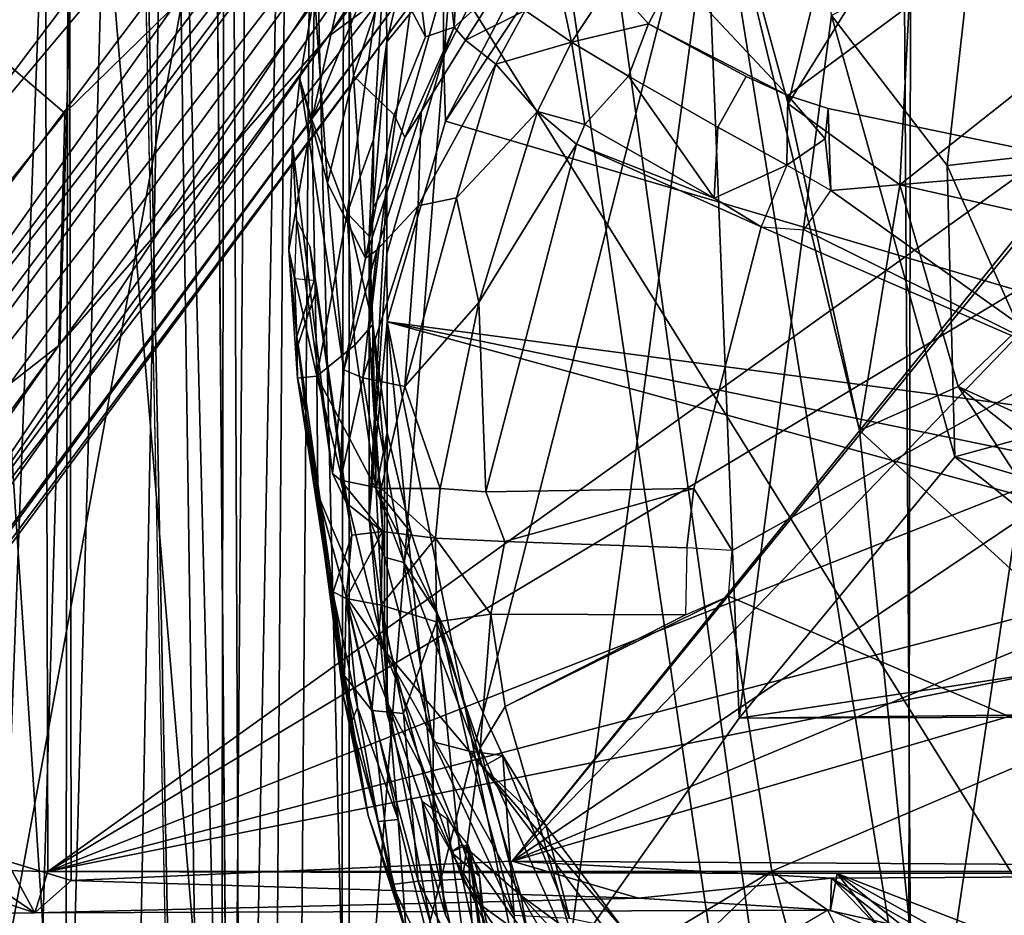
# Model space of a CAD drawing. Header units: millimetres. Extents: x -320 to 320, y -487 to 330.
# Tile 67 of 188: x -36 to -11, y -93 to -71. Entities that reach past the tile are written whole.
import ezdxf

# ---------------------------------------------------------------- set-up
doc = ezdxf.new("R2010")
doc.units = ezdxf.units.MM
doc.layers.add('Layer 01', color=7, linetype='Continuous', true_color=0x000000)
doc.styles.add('Default', font='arial.ttf')
doc.dimstyles.new('Default', dxfattribs={"dimscale": 10, "dimtxt": 2.5, "dimasz": 3, "dimexe": 1, "dimexo": 0.5, "dimgap": 0.8, "dimtad": 1, "dimtoh": 1, "dimzin": 1, "dimdsep": 46, "dimtxsty": 'Default', "dimcen": 2.5, "dimadec": 1, "dimazin": 1, "dimtfac": 1, "dimtdec": 4, "dimtix": 1, "dimtofl": 0, "dimtmove": 1, "dimatfit": 3, "dimfxl": 1, "dimtolj": 1, "dimtzin": 1, "dimarcsym": 0})

# ---------------------------------------------------------------- blocks, each defined once
blk = doc.blocks.new('*D1')
at = {"layer": 'Defpoints', "color": 0}
for p in [(-314.347, -27.146), (314.29, -27.146), (314.29, -476.594)]:
    blk.add_point(p, dxfattribs=at)
at = {"layer": 'Layer 01', "color": 0, "lineweight": -2}
for p, q in [((-314.347, -32.146), (-314.347, -486.594)), ((314.29, -32.146), (314.29, -486.594)), ((-284.347, -476.594), (284.29, -476.594))]:
    blk.add_line(p, q, dxfattribs=at)
at = {"layer": 'Layer 01', "color": 0}
for points in [[(-284.347, -471.594), (-284.347, -481.594), (-314.347, -476.594)], [(284.29, -481.594), (284.29, -471.594), (314.29, -476.594)]]:
    blk.add_solid(points, dxfattribs=at)
at = {"layer": 'Layer 01', "color": 0, "insert": (-0.028, -455.832), "char_height": 25, "attachment_point": 5, "style": 'Default'}
blk.add_mtext('\\A1;628.64', dxfattribs=at)

msp = doc.modelspace()

# ---------------------------------------------------------------- linework, layer by layer
at = {"layer": 'Layer 01'}
for points in [[(-29.613, -212.219, 327.52), (-26.46, 186.654, 327.429), (-13.145, 186.984, 327.205), (-13.735, -188.885, 327.217)], [(-13.145, 186.984, 327.205), (-2.617, 111.663, 327.148), (-0.08, -210.667, 327.141), (-13.735, -188.885, 327.217)], [(-26.46, 186.654, 327.429), (-29.613, -212.219, 327.52), (-32.635, 158.664, 327.586)], [(-45.273, 185.851, 327.981), (-37.346, 161.344, 327.721), (-29.613, -212.219, 327.52), (-47.555, -155.429, 328.072)], [(-37.346, 161.344, 327.721), (-37.118, 158.512, 327.717), (-29.613, -212.219, 327.52)], [(-34.999, 157.5, 327.653), (-32.635, 158.664, 327.586), (-29.613, -212.219, 327.52)], [(-47.442, -156.488, 340.082), (-30.032, -61.657, 339.526), (-32.915, 158.46, 339.599), (-34.72, 157.529, 339.65)], [(-37.118, 158.512, 327.717), (-34.999, 157.5, 327.653), (-29.613, -212.219, 327.52)], [(-47.442, -156.488, 340.082), (-34.72, 157.529, 339.65), (-36.859, 158.162, 339.713)], [(-29.699, -151.753, 322.496), (-44.432, -151.808, 322.956), (-42.236, 154.214, 322.879), (-28.516, 11.908, 322.48)], [(0.065, -109.94, 339.147), (-1.267, 109.573, 339.144), (-12.987, -9.681, 339.21)], [(-34.546, -102.004, 318.091), (-34.237, 74.003, 318.007), (-37.444, -58.143, 318.499)], [(-30.795, 33.988, 317.004), (-34.237, 74.003, 318.007), (-34.546, -102.004, 318.091)], [(-30.391, 73.994, 314.316), (-30.673, -101.99, 314.378), (-34.17, 35.487, 315.386)], [(-30.673, -101.99, 314.378), (-30.391, 73.994, 314.316), (-27.421, 73.997, 313.997), (-27.686, -101.986, 313.998)], [(-18.515, -65.979, 313.999), (-27.686, -101.986, 313.998), (-27.421, 73.997, 313.997)], [(-27.493, -102.001, 316.496), (-27.49, 42.549, 316.499), (-30.795, 33.988, 317.004)], [(-20.709, -15.234, 316.499), (-27.49, 42.549, 316.499), (-27.493, -102.001, 316.496)], [(-30.673, -101.99, 314.378), (-34.15, -60.682, 315.38), (-34.17, 35.487, 315.386)], [(-30.795, 33.988, 317.004), (-34.546, -102.004, 318.091), (-30.218, -101.965, 316.841)], [(-30.795, 33.988, 317.004), (-30.218, -101.965, 316.841), (-27.493, -102.001, 316.496)], [(-13.923, -33.21, 322.231), (-29.699, -151.753, 322.496), (-28.516, 11.908, 322.48)], [(-62.467, -11.009, 340.786), (-31.073, -8.514, 339.553), (-46.734, -114.25, 340.06)], [(-31.073, -8.514, 339.553), (-35.197, -228.708, 339.639), (-46.734, -114.25, 340.06)], [(-15.499, -114.25, 339.246), (-35.197, -228.708, 339.639), (-31.073, -8.514, 339.553)], [(-31.073, -8.514, 339.553), (-0.033, -10.322, 339.151), (-15.499, -114.25, 339.246)], [(-12.987, -9.681, 339.21), (-30.032, -61.657, 339.526), (0.065, -109.94, 339.147)], [(-15.499, -114.25, 339.246), (-0.033, -10.322, 339.151), (-0.995, -229.726, 339.129)], [(-17.804, -88.297, 316.499), (-20.709, -15.234, 316.499), (-27.493, -102.001, 316.496)], [(-20.709, -15.234, 316.499), (-17.804, -88.297, 316.499), (-15.511, -70.83, 316.499)], [(-28.312, -16.423, 389.499), (-56.927, -18.435, 390.567), (-42.585, -117.999, 389.938)], [(-42.585, -117.999, 389.938), (-32.25, -226.025, 389.589), (-28.312, -16.423, 389.499)], [(-28.312, -16.423, 389.499), (-32.25, -226.025, 389.589), (-14.127, -117.999, 389.233)], [(0, -18.999, 389.146), (-28.312, -16.423, 389.499), (-14.127, -117.999, 389.233)], [(-14.127, -117.999, 389.233), (0.928, -224.737, 389.15), (0, -18.999, 389.146)], [(-0.06, -30.848, 322.151), (4.695, -151.817, 322.141), (-13.186, -151.497, 322.198), (-13.923, -33.21, 322.231)], [(-13.186, -151.497, 322.198), (-29.699, -151.753, 322.496), (-13.923, -33.21, 322.231)], [(-59.94, -51.495, 103.193), (-48.887, -35.436, 104.19), (-19.303, -58.332, 104.152), (-34.565, -73.26, 103.021)], [(-34.472, -51.013, 286.538), (-36.266, -49.253, 286.789), (-36.014, -91.84, 291.882)], [(-35.082, -51.775, 284.109), (-36.885, -92.065, 289.42), (-37.009, -49.947, 284.255)], [(-36.014, -91.84, 291.882), (-34.402, -92.328, 291.597), (-34.472, -51.013, 286.538)], [(-34.472, -51.013, 286.538), (-34.402, -92.328, 291.597), (-23.445, -91.852, 291.55), (-5.571, -69.69, 288.828)], [(-46.92, -88.606, 101.693), (-71.831, -74.702, 101.44), (-59.94, -51.495, 103.193), (-34.565, -73.26, 103.021)], [(-40.397, -75.845, 145.03), (-39.194, -76.683, 144.514), (-20.219, -51.511, 149.329), (-29.625, -60.12, 148.121)], [(-19.604, -53.323, 147.986), (-20.219, -51.511, 149.329), (-39.194, -76.683, 144.514)], [(-36.885, -92.065, 289.42), (-35.082, -51.775, 284.109), (-34.989, -92.104, 289.06)], [(-35.082, -51.775, 284.109), (-7.566, -72.45, 286.649), (-34.989, -92.104, 289.06)], [(-7.566, -72.45, 286.649), (-35.082, -51.775, 284.109), (-5.43, -69.811, 286.325)], [(-19.604, -53.323, 147.986), (-39.194, -76.683, 144.514), (-47.698, -90.634, 140.713)], [(-41.847, -84.666, 140.501), (-19.604, -53.323, 147.986), (-47.698, -90.634, 140.713)], [(-21.944, -58.175, 145.611), (-19.604, -53.323, 147.986), (-41.847, -84.666, 140.501)], [(-35.356, -102.016, 315.737), (-37.561, -102.002, 316.001), (-37.559, -53.557, 315.997), (-34.15, -60.682, 315.38)], [(-22.063, -59.204, 143.764), (-21.944, -58.175, 145.611), (-41.847, -84.666, 140.501)], [(-34.546, -102.004, 318.091), (-37.444, -58.143, 318.499), (-37.354, -101.999, 318.5)], [(-28.034, -71.371, 103.535), (-34.715, -79.033, 102.757), (-19.303, -58.332, 104.152)], [(-34.565, -73.26, 103.021), (-19.303, -58.332, 104.152), (-34.715, -79.033, 102.757)], [(-19.303, -58.332, 104.152), (-21.861, -63.266, 104.084), (-28.034, -71.371, 103.535)], [(-61.179, -111.469, 133.042), (-22.063, -59.204, 143.764), (-41.847, -84.666, 140.501)], [(-22.063, -59.204, 143.764), (-61.179, -111.469, 133.042), (-46.939, -93.166, 134.335)], [(-46.939, -93.166, 134.335), (-22.066, -60.987, 135.598), (-22.063, -59.204, 143.764)], [(-42.399, -69.555, 146.405), (-40.397, -75.845, 145.03), (-29.625, -60.12, 148.121)], [(-30.673, -101.99, 314.378), (-35.356, -102.016, 315.737), (-34.15, -60.682, 315.38)], [(-57.971, -110.153, 122.223), (-22.066, -60.987, 135.598), (-46.939, -93.166, 134.335)], [(-39.13, -86.522, 117.536), (-22.066, -60.987, 135.598), (-57.971, -110.153, 122.223)], [(-22.066, -60.987, 135.598), (-39.13, -86.522, 117.536), (-24.726, -65.987, 127.504)], [(-31.336, -227.694, 339.549), (-30.032, -61.657, 339.526), (-47.442, -156.488, 340.082)], [(-31.336, -227.694, 339.549), (0.065, -109.94, 339.147), (-30.032, -61.657, 339.526)], [(-6.317, -66.577, 310.602), (-8.933, -71.176, 310.583), (-13.446, -67.963, 313.57), (-9.079, -62.414, 313.479)], [(-25.644, -69.596, 104.487), (-28.034, -71.371, 103.535), (-21.861, -63.266, 104.084)], [(-24.512, -63.575, 272.367), (-24.888, -71.12, 222.929), (-25.382, -66.76, 255.974)], [(-24.512, -63.575, 272.367), (-23.759, -70.113, 222.687), (-24.888, -71.12, 222.929)], [(19.092, -64.374, 225.324), (-19.092, -64.374, 225.324), (-25.104, -73.459, 226.439), (-1.104, -80.555, 227.31)], [(-25.104, -73.459, 226.439), (-19.092, -64.374, 225.324), (-22.599, -68.659, 225.85)], [(-16.592, -72.818, 219.307), (-19.413, -69.81, 218.932), (-13.948, -64.657, 218.299), (-10.888, -68.586, 218.788)], [(-18.515, -65.979, 313.999), (-14.607, -64.924, 313.999), (-16.586, -73.028, 313.992)], [(-16.586, -73.028, 313.992), (-14.607, -64.924, 313.999), (-13.446, -67.963, 313.57)], [(-22.712, -67.081, 240.139), (-22.712, -65.329, 254.407), (-25.154, -70.08, 254.99), (-25.154, -71.832, 240.722)], [(-39.13, -86.522, 117.536), (-25.99, -69.467, 115.54), (-24.726, -65.987, 127.504)], [(-27.686, -101.986, 313.998), (-18.515, -65.979, 313.999), (-12.704, -102.001, 313.999)], [(-18.515, -65.979, 313.999), (-14.813, -81.142, 313.999), (-12.704, -102.001, 313.999)], [(-14.813, -81.142, 313.999), (-18.515, -65.979, 313.999), (-16.586, -73.028, 313.992)], [(-26.075, -67.683, 259.267), (-25.382, -66.76, 255.974), (-24.888, -71.12, 222.929), (-25.603, -71.362, 230.728)], [(-26.594, -68.937, 284.319), (-27.032, -67.218, 284.108), (-28.428, -73.413, 284.87)], [(-28.428, -73.413, 284.87), (-27.032, -67.218, 284.108), (-28.359, -70.275, 283.971)], [(-22.712, -67.081, 240.139), (-25.154, -71.832, 240.722), (-25.104, -73.459, 226.439), (-22.599, -68.659, 225.85)], [(-27.392, -72.334, 253.718), (-28.032, -74.995, 254.61), (-28.359, -70.275, 283.971), (-27.63, -67.539, 283.639)], [(-27.63, -67.539, 283.639), (-26.492, -69.666, 253.5), (-27.392, -72.334, 253.718)], [(-26.492, -69.666, 253.5), (-26.075, -67.683, 259.267), (-25.603, -71.362, 230.728)], [(-13.446, -67.963, 313.57), (-13.807, -75.044, 313.486), (-16.586, -73.028, 313.992)], [(-8.933, -71.176, 310.583), (-13.807, -75.044, 313.486), (-13.446, -67.963, 313.57)], [(-16.592, -72.818, 219.307), (-10.888, -68.586, 218.788), (-8.61, -74.597, 219.513), (-15.592, -73.142, 219.341)], [(-27.548, -75.741, 285.152), (-26.594, -68.937, 284.319), (-28.428, -73.413, 284.87)], [(-26.594, -68.937, 284.319), (-27.548, -75.741, 285.152), (-26.892, -73.917, 284.427)], [(-26.594, -68.937, 284.319), (-26.892, -73.917, 284.427), (-26.558, -71.49, 284.124)], [(-26.594, -68.937, 284.319), (-26.558, -71.49, 284.124), (-25.99, -69.056, 283.825)], [(-26.558, -71.49, 284.124), (-25.985, -70.789, 269.56), (-25.99, -69.056, 283.825)], [(-15.511, -70.83, 316.499), (-12.631, -74.557, 316.001), (-12.022, -69.084, 316.033)], [(-9.259, -74.18, 313.495), (-7.35, -69.921, 312.837), (-12.022, -69.084, 316.033), (-12.631, -74.557, 316.001)], [(-25.99, -69.467, 115.54), (-39.13, -86.522, 117.536), (-52.009, -105.445, 105.063), (-25.996, -70.591, 105.88)], [(-25.996, -70.591, 105.88), (-64.891, -123.158, 100.681), (-25.644, -69.596, 104.487)], [(-53.368, -107.215, 101.321), (-25.644, -69.596, 104.487), (-64.891, -123.158, 100.681)], [(-28.034, -71.371, 103.535), (-25.644, -69.596, 104.487), (-53.368, -107.215, 101.321)], [(-26.379, -73.298, 230.475), (-27.392, -72.334, 253.718), (-26.492, -69.666, 253.5), (-25.603, -71.362, 230.728)], [(-23.445, -91.852, 291.55), (-7.828, -72.674, 289.19), (-5.571, -69.69, 288.828)], [(-23.122, -70.704, 220.887), (-22.394, -69.53, 220.063), (-21.968, -71.497, 219.904)], [(-21.968, -71.497, 219.904), (-22.394, -69.53, 220.063), (-20.985, -69.993, 219.182)], [(-20.055, -71.043, 219.086), (-20.985, -69.993, 219.182), (-19.413, -69.81, 218.932)], [(-19.413, -69.81, 218.932), (-16.592, -72.818, 219.307), (-20.055, -71.043, 219.086)], [(-25.154, -71.832, 240.722), (-25.154, -70.08, 254.99), (-26.561, -75.006, 255.595), (-26.561, -76.758, 241.327)], [(-26.561, -75.006, 255.595), (-25.154, -70.08, 254.99), (-25.985, -70.789, 269.56)], [(-24.888, -71.12, 222.929), (-23.759, -70.113, 222.687), (-24.605, -71.445, 221.58)], [(-23.759, -70.113, 222.687), (-23.122, -70.704, 220.887), (-24.605, -71.445, 221.58)], [(-20.055, -71.043, 219.086), (-21.968, -71.497, 219.904), (-20.985, -69.993, 219.182)], [(-28.428, -73.413, 284.87), (-28.359, -70.275, 283.971), (-28.726, -72.415, 284.239)], [(-28.726, -72.415, 284.239), (-28.359, -70.275, 283.971), (-28.032, -74.995, 254.61)], [(-25.996, -70.591, 105.88), (-52.009, -105.445, 105.063), (-64.891, -123.158, 100.681)], [(-24.605, -71.445, 221.58), (-23.122, -70.704, 220.887), (-23.854, -72.04, 220.371)], [(-23.122, -70.704, 220.887), (-21.968, -71.497, 219.904), (-23.854, -72.04, 220.371)], [(-25.985, -70.789, 269.56), (-26.558, -71.49, 284.124), (-26.561, -75.006, 255.595)], [(-12.442, -81.8, 316.499), (-15.511, -70.83, 316.499), (-17.804, -88.297, 316.499)], [(-12.631, -74.557, 316.001), (-15.511, -70.83, 316.499), (-12.442, -81.8, 316.499)], [(-26.379, -73.298, 230.475), (-25.603, -71.362, 230.728), (-24.888, -71.12, 222.929), (-26.117, -73.862, 223.396)], [(-24.888, -71.12, 222.929), (-25.708, -73.222, 222.303), (-26.117, -73.862, 223.396)], [(-24.605, -71.445, 221.58), (-25.708, -73.222, 222.303), (-24.888, -71.12, 222.929)], [(-20.557, -72.339, 219.744), (-21.968, -71.497, 219.904), (-20.055, -71.043, 219.086)], [(-20.557, -72.339, 219.744), (-20.055, -71.043, 219.086), (-17.631, -72.344, 219.249), (-18.334, -73.61, 219.909)], [(-20.055, -71.043, 219.086), (-16.592, -72.818, 219.307), (-17.631, -72.344, 219.249)], [(-8.4, -76.256, 310.602), (-13.807, -75.044, 313.486), (-8.933, -71.176, 310.583)], [(-28.034, -71.371, 103.535), (-53.368, -107.215, 101.321), (-56.574, -110.257, 100.149)], [(-56.574, -110.257, 100.149), (-34.715, -79.033, 102.757), (-28.034, -71.371, 103.535)], [(-25.78, -75.564, 221.19), (-25.708, -73.222, 222.303), (-24.605, -71.445, 221.58), (-23.854, -72.04, 220.371)], [(-26.897, -75.613, 270.971), (-26.561, -75.006, 255.595), (-26.558, -71.49, 284.124)], [(-26.897, -75.613, 270.971), (-26.558, -71.49, 284.124), (-26.892, -73.917, 284.427)], [(-23.854, -72.04, 220.371), (-21.968, -71.497, 219.904), (-22.819, -73.219, 219.56)], [(-21.968, -71.497, 219.904), (-21.636, -73.539, 219.372), (-22.819, -73.219, 219.56)], [(-21.636, -73.539, 219.372), (-21.968, -71.497, 219.904), (-20.557, -72.339, 219.744)], [(-25.154, -71.832, 240.722), (-26.561, -76.758, 241.327), (-26.549, -78.447, 227.052), (-25.104, -73.459, 226.439)], [(-25.78, -75.564, 221.19), (-23.854, -72.04, 220.371), (-24.828, -75.361, 220.385)], [(-22.819, -73.219, 219.56), (-24.828, -75.361, 220.385), (-23.854, -72.04, 220.371)], [(-28.428, -73.413, 284.87), (-28.726, -72.415, 284.239), (-28.907, -74.052, 284.451)], [(-27.632, -79.642, 223.859), (-27.913, -82.214, 224.464), (-28.907, -74.052, 284.451), (-28.726, -72.415, 284.239)], [(-28.726, -72.415, 284.239), (-28.032, -74.995, 254.61), (-27.632, -79.642, 223.859)], [(-27.089, -76.863, 223.85), (-28.032, -74.995, 254.61), (-27.392, -72.334, 253.718)], [(-26.379, -73.298, 230.475), (-27.089, -76.863, 223.85), (-27.392, -72.334, 253.718)], [(-20.557, -72.339, 219.744), (-18.428, -75.368, 219.616), (-21.636, -73.539, 219.372)], [(-18.428, -75.368, 219.616), (-20.557, -72.339, 219.744), (-18.334, -73.61, 219.909)], [(-18.334, -73.61, 219.909), (-17.631, -72.344, 219.249), (-16.592, -72.818, 219.307), (-16.617, -74.552, 220.1)], [(-7.566, -72.45, 286.649), (-8.636, -76.309, 287.123), (-34.989, -92.104, 289.06)], [(-7.828, -72.674, 289.19), (-23.445, -91.852, 291.55), (-8.514, -76.334, 289.642)], [(-16.592, -72.818, 219.307), (-15.666, -73.901, 219.649), (-16.617, -74.552, 220.1)], [(-15.666, -73.901, 219.649), (-16.592, -72.818, 219.307), (-15.592, -73.142, 219.341)], [(-13.807, -75.044, 313.486), (-14.813, -81.142, 313.999), (-16.586, -73.028, 313.992)], [(-15.666, -73.901, 219.649), (-15.592, -73.142, 219.341), (-15.527, -75.18, 219.604)], [(-15.592, -73.142, 219.341), (-8.61, -74.597, 219.513), (-15.527, -75.18, 219.604)], [(-34.565, -73.26, 103.021), (-34.715, -79.033, 102.757), (-46.92, -88.606, 101.693)], [(-28.428, -73.413, 284.87), (-28.997, -76.661, 284.766), (-28.303, -79.792, 285.653)], [(-28.428, -73.413, 284.87), (-28.907, -74.052, 284.451), (-28.997, -76.661, 284.766)], [(-27.548, -75.741, 285.152), (-28.428, -73.413, 284.87), (-28.303, -79.792, 285.653)], [(-27.089, -76.863, 223.85), (-26.117, -73.862, 223.396), (-25.708, -73.222, 222.303), (-26.806, -76.664, 222.594)], [(-27.089, -76.863, 223.85), (-26.379, -73.298, 230.475), (-26.117, -73.862, 223.396)], [(-25.78, -75.564, 221.19), (-26.806, -76.664, 222.594), (-25.708, -73.222, 222.303)], [(-22.819, -73.219, 219.56), (-24.274, -77.965, 220.083), (-24.828, -75.361, 220.385)], [(-22.819, -73.219, 219.56), (-21.847, -74.03, 219.447), (-24.274, -77.965, 220.083)], [(-21.636, -73.539, 219.372), (-21.847, -74.03, 219.447), (-22.819, -73.219, 219.56)], [(-26.549, -78.447, 227.052), (-2.503, -81.635, 227.443), (-1.104, -80.555, 227.31), (-25.104, -73.459, 226.439)], [(-21.847, -74.03, 219.447), (-21.636, -73.539, 219.372), (-18.428, -75.368, 219.616)], [(-16.617, -74.552, 220.1), (-18.428, -75.368, 219.616), (-18.334, -73.61, 219.909)], [(-15.666, -73.901, 219.649), (-15.527, -75.18, 219.604), (-16.617, -74.552, 220.1)], [(-28.997, -76.661, 284.766), (-28.907, -74.052, 284.451), (-28.807, -75.902, 276.381), (-28.851, -77.37, 276.701)], [(-28.907, -74.052, 284.451), (-27.913, -82.214, 224.464), (-28.807, -75.902, 276.381)], [(-27.548, -75.741, 285.152), (-27, -76.316, 284.722), (-26.892, -73.917, 284.427)], [(-26.897, -75.613, 270.971), (-26.892, -73.917, 284.427), (-27, -76.316, 284.722)], [(-24.274, -77.965, 220.083), (-21.847, -74.03, 219.447), (-24.1, -82.674, 220.514)], [(-24.1, -82.674, 220.514), (-21.847, -74.03, 219.447), (-17.259, -76.088, 219.712), (-18.929, -82.586, 220.508)], [(-18.428, -75.368, 219.616), (-17.259, -76.088, 219.712), (-21.847, -74.03, 219.447)], [(-9.259, -74.18, 313.495), (-12.631, -74.557, 316.001), (-9.747, -81.063, 316.034), (-8.068, -77.04, 313.384)], [(-18.428, -75.368, 219.616), (-16.617, -74.552, 220.1), (-17.259, -76.088, 219.712)], [(-15.527, -75.18, 219.604), (-8.61, -74.597, 219.513), (-9.555, -79.435, 220.12)], [(-9.747, -81.063, 316.034), (-12.631, -74.557, 316.001), (-12.442, -81.8, 316.499)], [(-28.032, -74.995, 254.61), (-27.089, -76.863, 223.85), (-27.632, -79.642, 223.859)], [(-26.561, -76.758, 241.327), (-26.561, -75.006, 255.595), (-27, -83.323, 227.652)], [(-26.561, -75.006, 255.595), (-26.897, -75.613, 270.971), (-27, -78.652, 265.698)], [(-27, -83.323, 227.652), (-26.561, -75.006, 255.595), (-27, -78.652, 265.698)], [(-12.359, -80.055, 313.572), (-14.813, -81.142, 313.999), (-13.807, -75.044, 313.486)], [(-8.4, -76.256, 310.602), (-12.359, -80.055, 313.572), (-13.807, -75.044, 313.486)], [(-24.274, -77.965, 220.083), (-26.111, -80.053, 221.031), (-24.828, -75.361, 220.385)], [(-24.828, -75.361, 220.385), (-26.111, -80.053, 221.031), (-25.78, -75.564, 221.19)], [(-15.527, -75.18, 219.604), (-9.555, -79.435, 220.12), (-16.191, -76.155, 219.717)], [(-25.78, -75.564, 221.19), (-26.111, -80.053, 221.031), (-27.157, -79.839, 222.263)], [(-25.78, -75.564, 221.19), (-27.157, -79.839, 222.263), (-26.806, -76.664, 222.594)], [(-27, -78.652, 265.698), (-26.897, -75.613, 270.971), (-27, -76.316, 284.722)], [(-28.303, -79.792, 285.653), (-27.358, -79.022, 285.558), (-27.548, -75.741, 285.152)], [(-27.548, -75.741, 285.152), (-27.358, -79.022, 285.558), (-26.91, -78.514, 285.251)], [(-27.548, -75.741, 285.152), (-26.91, -78.514, 285.251), (-27, -76.316, 284.722)], [(-27.56, -82.951, 224.185), (-28.476, -76.565, 276.109), (-28.807, -75.902, 276.381), (-27.913, -82.214, 224.464)], [(-18.929, -82.586, 220.508), (-17.259, -76.088, 219.712), (-9.555, -79.435, 220.12), (-17.979, -84.126, 220.702)], [(-17.259, -76.088, 219.712), (-16.191, -76.155, 219.717), (-9.555, -79.435, 220.12)], [(-8.636, -76.309, 287.123), (-7.204, -81.166, 287.718), (-34.989, -92.104, 289.06)], [(-27, -78.652, 265.698), (-27, -76.316, 284.722), (-26.91, -78.514, 285.251), (-26.908, -80.279, 270.725)], [(-7.168, -80.892, 290.205), (-8.514, -76.334, 289.642), (-23.445, -91.852, 291.55)], [(-8.4, -76.256, 310.602), (-7.149, -82.432, 312.194), (-12.359, -80.055, 313.572)], [(-27.428, -83.751, 224.205), (-28.304, -77.62, 274.098), (-28.476, -76.565, 276.109), (-27.56, -82.951, 224.185)], [(-28.476, -76.565, 276.109), (-28.304, -77.62, 274.098), (-28.365, -77.41, 276.4)], [(-28.781, -79.845, 285.174), (-28.303, -79.792, 285.653), (-28.997, -76.661, 284.766)], [(-28.997, -76.661, 284.766), (-28.851, -77.37, 276.701), (-28.8, -78.807, 276.491)], [(-28.781, -79.845, 285.174), (-28.997, -76.661, 284.766), (-28.8, -78.807, 276.491)], [(-26.806, -76.664, 222.594), (-27.157, -79.839, 222.263), (-27.632, -79.642, 223.859)], [(-27.089, -76.863, 223.85), (-26.806, -76.664, 222.594), (-27.632, -79.642, 223.859)], [(-26.549, -78.447, 227.052), (-26.561, -76.758, 241.327), (-27, -83.323, 227.652)], [(-28.365, -77.41, 276.4), (-28.8, -78.807, 276.491), (-28.851, -77.37, 276.701)], [(-28.763, -79.006, 274.451), (-28.8, -78.807, 276.491), (-28.365, -77.41, 276.4), (-28.304, -77.62, 274.098)], [(-28.763, -79.006, 274.451), (-28.304, -77.62, 274.098), (-27.428, -83.751, 224.205), (-27.898, -85.154, 224.64)], [(-24.274, -77.965, 220.083), (-25.237, -82.586, 220.695), (-26.111, -80.053, 221.031)], [(-25.237, -82.586, 220.695), (-24.274, -77.965, 220.083), (-24.1, -82.674, 220.514)], [(-26.91, -78.514, 285.251), (-27.358, -79.022, 285.558), (-26.825, -82.606, 286)], [(-26.549, -78.447, 227.052), (-27, -83.323, 227.652), (-26.549, -88.2, 228.249)], [(-26.91, -78.514, 285.251), (-26.825, -82.606, 286), (-26.549, -81.193, 285.32)], [(-26.621, -81.806, 277.026), (-26.908, -80.279, 270.725), (-26.91, -78.514, 285.251)], [(-26.621, -81.806, 277.026), (-26.91, -78.514, 285.251), (-26.549, -81.193, 285.32)], [(-19.092, -102.273, 229.977), (-2.522, -85.04, 227.861), (-26.549, -78.447, 227.052), (-22.599, -97.988, 229.451)], [(-2.999, -83.288, 227.645), (-2.503, -81.635, 227.443), (-26.549, -78.447, 227.052)], [(-26.549, -88.2, 228.249), (-25.104, -93.188, 228.861), (-26.549, -78.447, 227.052)], [(-25.104, -93.188, 228.861), (-22.599, -97.988, 229.451), (-26.549, -78.447, 227.052)], [(-2.999, -83.288, 227.645), (-26.549, -78.447, 227.052), (-2.522, -85.04, 227.861)], [(-26.621, -84.295, 256.735), (-27, -83.323, 227.652), (-27, -78.652, 265.698)], [(-27, -78.652, 265.698), (-26.908, -80.279, 270.725), (-26.621, -84.295, 256.735)], [(-56.574, -110.257, 100.149), (-56.178, -108.125, 99.983), (-34.715, -79.033, 102.757)], [(-46.92, -88.606, 101.693), (-34.715, -79.033, 102.757), (-56.178, -108.125, 99.983)], [(-28.781, -79.845, 285.174), (-28.8, -78.807, 276.491), (-28.575, -80.701, 265.312)], [(-28.8, -78.807, 276.491), (-28.763, -79.006, 274.451), (-28.575, -80.701, 265.312)], [(-28.575, -80.701, 265.312), (-28.763, -79.006, 274.451), (-27.898, -85.154, 224.64)], [(-27.358, -79.022, 285.558), (-28.303, -79.792, 285.653), (-26.825, -82.606, 286)], [(-18.066, -85.267, 220.837), (-17.979, -84.126, 220.702), (-9.555, -79.435, 220.12), (-9.555, -88.919, 221.285)], [(-27.708, -82.382, 223.156), (-27.913, -82.214, 224.464), (-27.632, -79.642, 223.859)], [(-27.157, -79.839, 222.263), (-27.708, -82.382, 223.156), (-27.632, -79.642, 223.859)], [(-28.781, -79.845, 285.174), (-28.277, -82.735, 285.502), (-28.303, -79.792, 285.653)], [(-28.113, -84.219, 264.672), (-28.277, -82.735, 285.502), (-28.781, -79.845, 285.174)], [(-28.781, -79.845, 285.174), (-27.963, -85.054, 229.74), (-27.634, -87.755, 225.097), (-28.113, -84.219, 264.672)], [(-28.781, -79.845, 285.174), (-28.575, -80.701, 265.312), (-27.963, -85.054, 229.74)], [(-26.825, -82.606, 286), (-28.303, -79.792, 285.653), (-26.629, -86.605, 286.49)], [(-26.629, -86.605, 286.49), (-28.303, -79.792, 285.653), (-28.277, -82.735, 285.502)], [(-26.702, -82.588, 221.666), (-27.708, -82.382, 223.156), (-27.157, -79.839, 222.263)], [(-26.111, -80.053, 221.031), (-26.702, -82.588, 221.666), (-27.157, -79.839, 222.263)], [(-26.702, -82.588, 221.666), (-26.111, -80.053, 221.031), (-25.237, -82.586, 220.695)], [(-12.359, -80.055, 313.572), (-6.907, -88.387, 313.998), (-14.813, -81.142, 313.999)], [(-4.18, -86.561, 313.558), (-12.359, -80.055, 313.572), (-7.149, -82.432, 312.194)], [(-12.359, -80.055, 313.572), (-4.18, -86.561, 313.558), (-6.907, -88.387, 313.998)], [(-26.621, -84.295, 256.735), (-26.908, -80.279, 270.725), (-26.621, -81.806, 277.026)], [(-27.963, -85.054, 229.74), (-28.575, -80.701, 265.312), (-27.898, -85.154, 224.64)], [(-7.168, -80.892, 290.205), (-23.445, -91.852, 291.55), (-3.842, -83.659, 290.543)], [(-7.204, -81.166, 287.718), (-3.841, -83.964, 288.063), (-34.989, -92.104, 289.06)], [(-26.825, -82.606, 286), (-25.958, -83.69, 285.627), (-26.549, -81.193, 285.32)], [(-26.549, -81.193, 285.32), (-25.958, -83.69, 285.627), (-26.136, -84.428, 274.441), (-26.621, -81.806, 277.026)], [(-14.813, -81.142, 313.999), (-6.907, -88.387, 313.998), (-12.704, -102.001, 313.999)], [(-7.155, -83.357, 315.979), (-9.747, -81.063, 316.034), (-12.442, -81.8, 316.499)], [(-26.621, -84.295, 256.735), (-26.621, -81.806, 277.026), (-26.136, -84.428, 274.441)], [(-12.442, -81.8, 316.499), (-17.804, -88.297, 316.499), (-6.472, -86.589, 316.499)], [(-7.155, -83.357, 315.979), (-12.442, -81.8, 316.499), (-6.472, -86.589, 316.499)], [(-27.913, -82.214, 224.464), (-27.708, -82.382, 223.156), (-27.56, -82.951, 224.185)], [(-27.708, -82.382, 223.156), (-26.667, -83.659, 222.495), (-27.56, -82.951, 224.185)], [(-26.702, -82.588, 221.666), (-26.667, -83.659, 222.495), (-27.708, -82.382, 223.156)], [(-24.179, -89.506, 286.847), (-26.825, -82.606, 286), (-26.629, -86.605, 286.49)], [(-26.825, -82.606, 286), (-24.179, -89.506, 286.847), (-25.289, -85.722, 285.884)], [(-26.825, -82.606, 286), (-25.289, -85.722, 285.884), (-25.958, -83.69, 285.627)], [(-26.702, -82.588, 221.666), (-25.237, -82.586, 220.695), (-25.349, -83.826, 221.471)], [(-26.702, -82.588, 221.666), (-25.349, -83.826, 221.471), (-26.667, -83.659, 222.495)], [(-25.237, -82.586, 220.695), (-24.1, -82.674, 220.514), (-23.629, -83.901, 221.217), (-25.349, -83.826, 221.471)], [(-24.1, -82.674, 220.514), (-18.929, -82.586, 220.508), (-23.629, -83.901, 221.217)], [(-18.929, -82.586, 220.508), (-19.106, -84.066, 221.233), (-23.629, -83.901, 221.217)], [(-19.106, -84.066, 221.233), (-18.929, -82.586, 220.508), (-17.979, -84.126, 220.702)], [(-28.277, -82.735, 285.502), (-27.567, -85.278, 285.809), (-26.629, -86.605, 286.49)], [(-28.277, -82.735, 285.502), (-28.113, -84.219, 264.672), (-27.29, -88.034, 255.646), (-27.567, -85.278, 285.809)], [(-26.667, -83.659, 222.495), (-27.428, -83.751, 224.205), (-27.56, -82.951, 224.185)], [(-26.621, -86.047, 242.468), (-26.549, -88.2, 228.249), (-27, -83.323, 227.652)], [(-26.621, -84.295, 256.735), (-26.621, -86.047, 242.468), (-27, -83.323, 227.652)], [(-27.574, -85.322, 223.284), (-26.667, -83.659, 222.495), (-26.702, -85.486, 222.022)], [(-26.667, -83.659, 222.495), (-27.574, -85.322, 223.284), (-27.428, -83.751, 224.205)], [(-26.702, -85.486, 222.022), (-26.667, -83.659, 222.495), (-25.349, -83.826, 221.471)], [(-25.289, -85.722, 285.884), (-26.136, -84.428, 274.441), (-25.958, -83.69, 285.627)], [(-3.842, -83.659, 290.543), (-23.445, -91.852, 291.55), (1.158, -84.682, 290.669)], [(-27.574, -85.322, 223.284), (-27.898, -85.154, 224.64), (-27.428, -83.751, 224.205)], [(-26.702, -85.486, 222.022), (-25.349, -83.826, 221.471), (-25.324, -85.905, 221.146)], [(-23.979, -85.713, 220.869), (-25.324, -85.905, 221.146), (-25.349, -83.826, 221.471)], [(-23.979, -85.713, 220.869), (-25.349, -83.826, 221.471), (-23.629, -83.901, 221.217)], [(-23.629, -83.901, 221.217), (-19.106, -84.066, 221.233), (-19.135, -85.731, 220.907), (-23.979, -85.713, 220.869)], [(-3.841, -83.964, 288.063), (0.91, -84.933, 288.181), (-34.989, -92.104, 289.06)], [(-28.113, -84.219, 264.672), (-27.459, -88.428, 236.061), (-27.29, -88.034, 255.646)], [(-28.113, -84.219, 264.672), (-27.634, -87.755, 225.097), (-27.459, -88.428, 236.061)], [(-26.621, -86.047, 242.468), (-26.621, -84.295, 256.735), (-25.409, -88.883, 257.299), (-25.409, -90.635, 243.031)], [(-25.409, -88.883, 257.299), (-26.621, -84.295, 256.735), (-26.136, -84.428, 274.441)], [(-26.136, -84.428, 274.441), (-25.289, -85.722, 285.884), (-25.409, -88.883, 257.299)], [(-23.445, -91.852, 291.55), (15.518, -92.088, 291.578), (1.158, -84.682, 290.669)], [(-34.989, -92.104, 289.06), (0.91, -84.933, 288.181), (35.057, -92.105, 289.058)], [(-27.634, -87.755, 225.097), (-27.963, -85.054, 229.74), (-27.898, -85.154, 224.64)], [(-27.615, -87.247, 224), (-27.634, -87.755, 225.097), (-27.898, -85.154, 224.64)], [(-27.574, -85.322, 223.284), (-27.615, -87.247, 224), (-27.898, -85.154, 224.64)], [(-19.092, -102.273, 229.977), (-4.913, -109.675, 230.886), (-0.992, -86.156, 227.998), (-2.522, -85.04, 227.861)], [(-27.615, -87.247, 224), (-27.574, -85.322, 223.284), (-26.935, -88.106, 222.97)], [(-27.574, -85.322, 223.284), (-26.702, -85.486, 222.022), (-26.935, -88.106, 222.97)], [(-26.629, -86.605, 286.49), (-27.567, -85.278, 285.809), (-26.528, -87.951, 286.175)], [(-26.279, -90.818, 256.489), (-26.528, -87.951, 286.175), (-27.567, -85.278, 285.809)], [(-26.279, -90.818, 256.489), (-27.567, -85.278, 285.809), (-27.29, -88.034, 255.646)], [(-21.631, -94.879, 222.011), (-23.621, -88.008, 221.173), (-18.066, -85.267, 220.837), (-16.995, -92.096, 221.68)], [(-23.621, -88.008, 221.173), (-19.135, -85.731, 220.907), (-18.066, -85.267, 220.837)], [(-16.995, -92.096, 221.68), (-18.066, -85.267, 220.837), (-9.555, -88.919, 221.285)], [(-26.147, -88.181, 222.086), (-26.935, -88.106, 222.97), (-26.702, -85.486, 222.022)], [(-26.147, -88.181, 222.086), (-26.702, -85.486, 222.022), (-25.324, -85.905, 221.146)], [(-25.409, -88.883, 257.299), (-25.289, -85.722, 285.884), (-24.513, -89.116, 273.381)], [(-23.979, -85.713, 220.869), (-24.238, -89.033, 221.368), (-25.324, -85.905, 221.146)], [(-24.179, -89.506, 286.847), (-23.676, -89.22, 286.302), (-25.289, -85.722, 285.884)], [(-24.513, -89.116, 273.381), (-25.289, -85.722, 285.884), (-23.676, -89.22, 286.302)], [(-23.979, -85.713, 220.869), (-23.621, -88.008, 221.173), (-24.238, -89.033, 221.368)], [(-23.979, -85.713, 220.869), (-19.135, -85.731, 220.907), (-23.621, -88.008, 221.173)], [(-26.621, -86.047, 242.468), (-25.409, -90.635, 243.031), (-25.104, -93.188, 228.861), (-26.549, -88.2, 228.249)], [(-25.324, -85.905, 221.146), (-24.681, -92.296, 222.243), (-26.147, -88.181, 222.086)], [(-24.681, -92.296, 222.243), (-25.324, -85.905, 221.146), (-24.238, -89.033, 221.368)], [(-23.231, -92.7, 287.237), (-24.179, -89.506, 286.847), (-26.629, -86.605, 286.49)], [(-23.231, -92.7, 287.237), (-26.629, -86.605, 286.49), (-24.686, -91.437, 286.579)], [(-26.629, -86.605, 286.49), (-26.528, -87.951, 286.175), (-24.686, -91.437, 286.579)], [(2.074, -88.072, 316.488), (-6.472, -86.589, 316.499), (-17.804, -88.297, 316.499)], [(-27.615, -87.247, 224), (-27.025, -90.714, 225.465), (-27.634, -87.755, 225.097)], [(-26.935, -88.106, 222.97), (-26.426, -92.429, 224.483), (-27.615, -87.247, 224)], [(-27.025, -90.714, 225.465), (-27.615, -87.247, 224), (-26.426, -92.429, 224.483)], [(-27.634, -87.755, 225.097), (-27.025, -90.714, 225.465), (-27.459, -88.428, 236.061)], [(-27.459, -88.428, 236.061), (-26.776, -90.863, 237.686), (-27.29, -88.034, 255.646)], [(-26.776, -90.863, 237.686), (-26.279, -90.818, 256.489), (-27.29, -88.034, 255.646)], [(-24.912, -96.3, 225.932), (-26.528, -87.951, 286.175), (-26.279, -90.818, 256.489)], [(-25.683, -90.367, 278.162), (-26.528, -87.951, 286.175), (-24.912, -96.3, 225.932)], [(-25.683, -90.367, 278.162), (-24.962, -91.63, 278.475), (-24.686, -91.437, 286.579), (-26.528, -87.951, 286.175)], [(-23.621, -88.008, 221.173), (-21.631, -94.879, 222.011), (-24.238, -89.033, 221.368)], [(-17.804, -88.297, 316.499), (14.998, -88.192, 316.499), (2.074, -88.072, 316.488)], [(14.998, -88.192, 316.499), (-17.804, -88.297, 316.499), (-27.493, -102.001, 316.496)], [(-27.493, -102.001, 316.496), (27.441, -102.002, 316.494), (14.998, -88.192, 316.499)], [(-26.147, -88.181, 222.086), (-25.785, -92.344, 223.213), (-26.935, -88.106, 222.97)], [(-26.935, -88.106, 222.97), (-25.785, -92.344, 223.213), (-26.426, -92.429, 224.483)], [(-26.147, -88.181, 222.086), (-24.681, -92.296, 222.243), (-25.785, -92.344, 223.213)], [(-26.776, -90.863, 237.686), (-27.459, -88.428, 236.061), (-27.025, -90.714, 225.465), (-26.078, -93.641, 225.825)], [(-6.907, -88.387, 313.998), (2.062, -89.545, 313.996), (-12.704, -102.001, 313.999)], [(-25.409, -90.635, 243.031), (-25.409, -88.883, 257.299), (-23.393, -93.202, 257.829), (-23.393, -94.954, 243.561)], [(-23.393, -93.202, 257.829), (-25.409, -88.883, 257.299), (-24.513, -89.116, 273.381)], [(-24.681, -92.296, 222.243), (-24.238, -89.033, 221.368), (-22.644, -95.31, 222.249)], [(-22.644, -95.31, 222.249), (-24.238, -89.033, 221.368), (-21.631, -94.879, 222.011)], [(-5.649, -95.289, 222.059), (-15.597, -93.067, 221.802), (-16.995, -92.096, 221.68), (-9.555, -88.919, 221.285)], [(-24.513, -89.116, 273.381), (-23.676, -89.22, 286.302), (-23.393, -93.202, 257.829)], [(-24.179, -89.506, 286.847), (-22.599, -90.981, 286.522), (-23.676, -89.22, 286.302)], [(-23.393, -93.202, 257.829), (-23.676, -89.22, 286.302), (-22.023, -93.274, 274.875)], [(-22.599, -90.981, 286.522), (-22.023, -93.274, 274.875), (-23.676, -89.22, 286.302)], [(-24.179, -89.506, 286.847), (-23.231, -92.7, 287.237), (-19.95, -95.104, 287.533)], [(-24.179, -89.506, 286.847), (-19.95, -95.104, 287.533), (-20.666, -93.559, 286.814)], [(-24.179, -89.506, 286.847), (-20.666, -93.559, 286.814), (-22.599, -90.981, 286.522)], [(-12.704, -102.001, 313.999), (2.062, -89.545, 313.996), (27.519, -101.993, 313.995)], [(-25.683, -90.367, 278.162), (-24.912, -96.3, 225.932), (-24.285, -96.542, 227.606)], [(-25.062, -90.805, 277.861), (-25.683, -90.367, 278.162), (-24.285, -96.542, 227.606)], [(-26.078, -93.641, 225.825), (-27.025, -90.714, 225.465), (-26.426, -92.429, 224.483)], [(-22.599, -97.988, 229.451), (-25.104, -93.188, 228.861), (-25.409, -90.635, 243.031), (-23.393, -94.954, 243.561)], [(-26.776, -90.863, 237.686), (-26.078, -93.641, 225.825), (-26.279, -90.818, 256.489)], [(-26.279, -90.818, 256.489), (-26.078, -93.641, 225.825), (-24.912, -96.3, 225.932)], [(-24.543, -91.431, 277.928), (-25.062, -90.805, 277.861), (-24.285, -96.542, 227.606)], [(-20.666, -93.559, 286.814), (-22.023, -93.274, 274.875), (-22.599, -90.981, 286.522)], [(-24.962, -91.63, 278.475), (-24.543, -91.431, 277.928), (-24.253, -92.22, 278.039)], [(-24.686, -91.437, 286.579), (-24.962, -91.63, 278.475), (-24.174, -92.978, 278.468)], [(-23.231, -92.7, 287.237), (-24.686, -91.437, 286.579), (-23.029, -93.802, 286.864)], [(-23.029, -93.802, 286.864), (-24.686, -91.437, 286.579), (-24.174, -92.978, 278.468)], [(-24.543, -91.431, 277.928), (-24.285, -96.542, 227.606), (-23.78, -97.224, 226.703)], [(-23.489, -98.405, 229.709), (-24.543, -91.431, 277.928), (-23.78, -97.224, 226.703)], [(-24.543, -91.431, 277.928), (-23.489, -98.405, 229.709), (-24.196, -93.131, 275.932)], [(-24.253, -92.22, 278.039), (-24.543, -91.431, 277.928), (-24.196, -93.131, 275.932)], [(-24.962, -91.63, 278.475), (-24.253, -92.22, 278.039), (-24.174, -92.978, 278.468)], [(-38.678, -93.148, 292.73), (-35.311, -93.137, 290.253), (-36.014, -91.84, 291.882)], [(-35.311, -93.137, 290.253), (-34.402, -92.328, 291.597), (-36.014, -91.84, 291.882)], [(-34.402, -92.328, 291.597), (-20.309, -92.767, 291.241), (-23.445, -91.852, 291.55)], [(-15.509, -92.269, 291.586), (15.518, -92.088, 291.578), (-23.445, -91.852, 291.55)], [(-23.445, -91.852, 291.55), (-20.309, -92.767, 291.241), (-15.509, -92.269, 291.586)], [(-38.678, -93.148, 292.73), (-38.391, -92.106, 290.371), (-35.311, -93.137, 290.253)], [(-35.311, -93.137, 290.253), (-38.391, -92.106, 290.371), (-36.885, -92.065, 289.42)], [(-36.885, -92.065, 289.42), (-34.989, -92.104, 289.06), (-35.311, -93.137, 290.253)], [(-15.37, -92.153, 289.07), (-15.536, -93.065, 290.229), (-35.311, -93.137, 290.253), (-34.989, -92.104, 289.06)], [(-15.37, -92.153, 289.07), (-34.989, -92.104, 289.06), (35.057, -92.105, 289.058)], [(-24.253, -92.22, 278.039), (-24.196, -93.131, 275.932), (-24.174, -92.978, 278.468)], [(-21.631, -94.879, 222.011), (-16.995, -92.096, 221.68), (-20.749, -95.727, 222.674)], [(-16.576, -93.647, 222.416), (-20.749, -95.727, 222.674), (-16.995, -92.096, 221.68)], [(-16.576, -93.647, 222.416), (-16.995, -92.096, 221.68), (-15.597, -93.067, 221.802)], [(-15.37, -92.153, 289.07), (-14.21, -93.64, 289.771), (-15.536, -93.065, 290.229)], [(-6.178, -97.54, 292.224), (15.518, -92.088, 291.578), (-15.509, -92.269, 291.586)], [(35.057, -92.105, 289.058), (15.448, -92.135, 289.066), (-15.37, -92.153, 289.07)], [(1.465, -98.684, 289.888), (-15.37, -92.153, 289.07), (15.448, -92.135, 289.066)], [(1.465, -98.684, 289.888), (-4.534, -98.194, 289.862), (-15.37, -92.153, 289.07)], [(-10.216, -96.295, 289.786), (-15.37, -92.153, 289.07), (-4.534, -98.194, 289.862)], [(-14.21, -93.64, 289.771), (-15.37, -92.153, 289.07), (-10.216, -96.295, 289.786)], [(-20.309, -92.767, 291.241), (-34.402, -92.328, 291.597), (-35.311, -93.137, 290.253)], [(-24.605, -96.318, 224.634), (-26.426, -92.429, 224.483), (-25.785, -92.344, 223.213)], [(-24.912, -96.3, 225.932), (-26.078, -93.641, 225.825), (-26.426, -92.429, 224.483), (-24.605, -96.318, 224.634)], [(-24.681, -92.296, 222.243), (-23.854, -96.033, 223.317), (-25.785, -92.344, 223.213)], [(-23.854, -96.033, 223.317), (-24.605, -96.318, 224.634), (-25.785, -92.344, 223.213)], [(-24.681, -92.296, 222.243), (-22.644, -95.31, 222.249), (-23.854, -96.033, 223.317)], [(-20.309, -92.767, 291.241), (-15.536, -93.065, 290.229), (-15.509, -92.269, 291.586)], [(-14.21, -93.64, 289.771), (-15.509, -92.269, 291.586), (-15.536, -93.065, 290.229)], [(-14.21, -93.64, 289.771), (-11.426, -95.455, 291.393), (-15.509, -92.269, 291.586)], [(-6.178, -97.54, 292.224), (-15.509, -92.269, 291.586), (-11.426, -95.455, 291.393)], [(-18.088, -98.263, 287.924), (-19.95, -95.104, 287.533), (-23.231, -92.7, 287.237)], [(-18.088, -98.263, 287.924), (-23.231, -92.7, 287.237), (-21.588, -95.547, 287.074)], [(-23.231, -92.7, 287.237), (-23.029, -93.802, 286.864), (-21.588, -95.547, 287.074)], [(-35.311, -93.137, 290.253), (-15.536, -93.065, 290.229), (-20.309, -92.767, 291.241)], [(-24.174, -92.978, 278.468), (-24.196, -93.131, 275.932), (-23.799, -94.528, 267.292)], [(-24.174, -92.978, 278.468), (-23.799, -94.528, 267.292), (-23.029, -93.802, 286.864)], [(-24.196, -93.131, 275.932), (-23.489, -98.405, 229.709), (-23.799, -94.528, 267.292)], [(-15.597, -93.067, 221.802), (-5.649, -95.289, 222.059), (-15.095, -94.083, 221.918)]]:
    msp.add_3dface(points, dxfattribs=at)

# ---------------------------------------------------------------- dimensions: what is measured, and where the dimension line sits
dim = msp.add_linear_dim(base=(314.29, -476.594), p1=(-314.347, -27.146), p2=(314.29, -27.146), dimstyle='Default', override={"dimscale": 10, "dimtxt": 2.5, "dimasz": 3, "dimexe": 1, "dimexo": 0.5, "dimgap": 0.8, "dimtad": 1, "dimtih": 0, "dimtoh": 0, "dimdec": 2, "dimlfac": 1, "dimzin": 1, "dimtxsty": 'Default', "dimsah": 0, "dimcen": 2.5, "dimadec": 1, "dimazin": 1, "dimtix": 0, "dimtmove": 0, "dimtzin": 1}, dxfattribs=at)
dim.commit()
dim.dimension.update_dxf_attribs({"geometry": '*D1', "text_midpoint": (-0.028, -455.832)})

doc.saveas('drawing.dxf')
